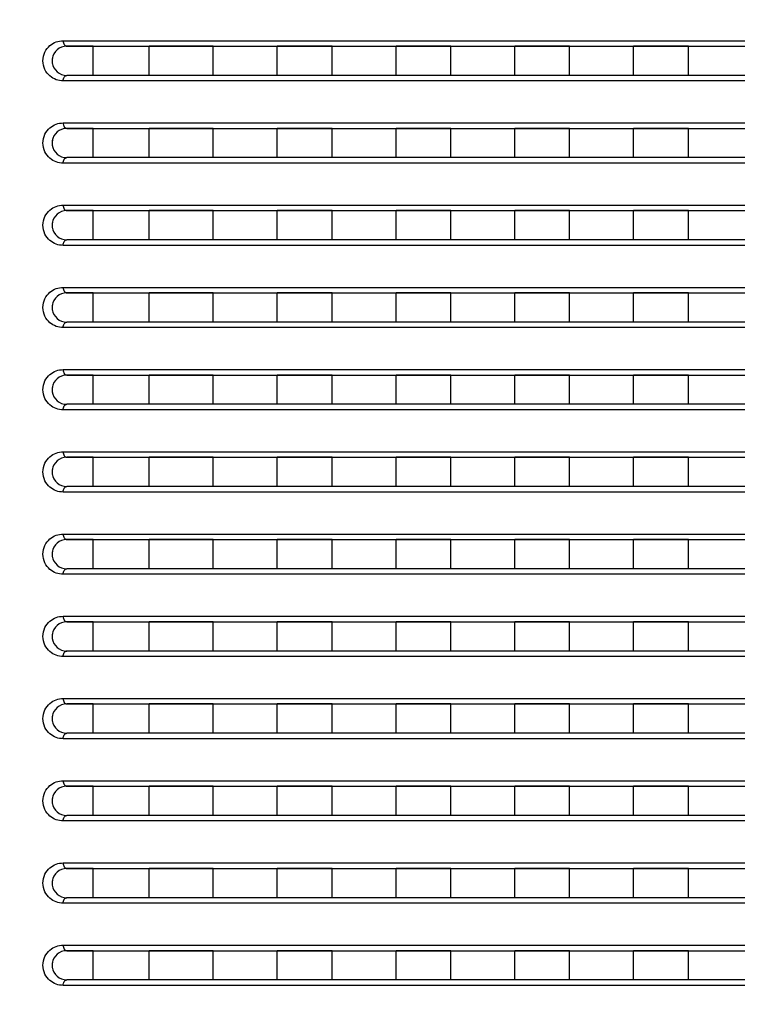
# Model space of a CAD drawing. Header units: millimetres. Extents: x -6054 to 364, y -1866 to 3094.
# Tile 84 of 256: x -4691 to -4652, y 647 to 701. Entities that reach past the tile are written whole.
import ezdxf

# ---------------------------------------------------------------- set-up
doc = ezdxf.new("R2010")
doc.units = ezdxf.units.MM
doc.header["$LTSCALE"] = 65.395
doc.header["$PDSIZE"] = 0.05
doc.layers.get('0').update_dxf_attribs({"linetype": 'CONTINUOUS'})
doc.layers.get('Defpoints').update_dxf_attribs({"linetype": 'CONTINUOUS'})
doc.layers.add('DIM', color=3, linetype='CONTINUOUS')
doc.styles.get("Standard").update_dxf_attribs({"font": 'arial.ttf'})
doc.dimstyles.new('ISO-25', dxfattribs={"dimtxt": 2.5, "dimasz": 2.5, "dimexe": 1.25, "dimexo": 0.625, "dimtad": 1, "dimtxsty": 'STANDARD', "dimcen": 2.5, "dimadec": 0, "dimazin": 0, "dimtfac": 1, "dimtmove": 0, "dimatfit": 3, "dimfxl": 1, "dimarcsym": 0})

# ---------------------------------------------------------------- blocks, each defined once
blk = doc.blocks.new('*D0')
at = {"layer": 'Defpoints', "color": 0}
for p in [(-4193.173, 1041.272), (-4734.98, 936.486), (-4193.173, 628.168)]:
    blk.add_point(p, dxfattribs=at)
at = {"layer": 'DIM', "color": 3, "lineweight": -2}
for p, q in [((-4734.98, 937.111), (-4734.98, 1042.522)), ((-4193.173, 628.793), (-4193.173, 1042.522)), ((-4719.98, 1041.272), (-4208.173, 1041.272))]:
    blk.add_line(p, q, dxfattribs=at)
at = {"layer": 'DIM', "color": 3}
for points in [[(-4719.98, 1043.772), (-4719.98, 1038.772), (-4734.98, 1041.272)], [(-4208.173, 1038.772), (-4208.173, 1043.772), (-4193.173, 1041.272)]]:
    blk.add_solid(points, dxfattribs=at)
at = {"layer": 'DIM', "color": 2, "insert": (-4464.076, 1059.082), "char_height": 20, "attachment_point": 5}
blk.add_mtext('542  [21,331]', dxfattribs=at)
blk = doc.blocks.new('*D7')
at = {"layer": 'Defpoints', "color": 0}
for p in [(-4728.573, 946.484), (-4809.721, 628.168), (-4193.173, 628.168)]:
    blk.add_point(p, dxfattribs=at)
at = {"layer": 'DIM', "color": 3, "lineweight": -2}
for p, q in [((-4729.198, 946.484), (-4810.971, 946.484)), ((-4809.721, 931.484), (-4809.721, 643.168)), ((-4193.798, 628.168), (-4810.971, 628.168))]:
    blk.add_line(p, q, dxfattribs=at)
at = {"layer": 'DIM', "color": 3}
for points in [[(-4807.221, 931.484), (-4812.221, 931.484), (-4809.721, 946.484)], [(-4812.221, 643.168), (-4807.221, 643.168), (-4809.721, 628.168)]]:
    blk.add_solid(points, dxfattribs=at)
at = {"layer": 'DIM', "color": 2, "insert": (-4827.531, 787.326), "char_height": 20, "attachment_point": 5, "rotation": 90}
blk.add_mtext('318  [12,532]', dxfattribs=at)

msp = doc.modelspace()

# ---------------------------------------------------------------- linework, layer by layer
at = {"linetype": 'Continuous'}
for p, q in [((-4688.878, 699.998), (-4617.221, 699.998)), ((-4688.679, 699.698), (-4617.213, 699.698)), ((-4687.229, 699.698), (-4688.679, 699.698)), ((-4687.229, 699.698), (-4688.679, 699.698)), ((-4687.229, 698.098), (-4687.229, 699.698)), ((-4687.229, 698.098), (-4687.229, 699.698)), ((-4684.163, 698.098), (-4684.163, 699.698)), ((-4684.163, 698.098), (-4684.163, 699.698)), ((-4680.663, 699.698), (-4684.163, 699.698)), ((-4680.663, 699.698), (-4684.163, 699.698)), ((-4680.663, 698.098), (-4680.663, 699.698)), ((-4680.663, 698.098), (-4680.663, 699.698)), ((-4677.163, 698.098), (-4677.163, 699.698)), ((-4677.163, 698.098), (-4677.163, 699.698)), ((-4674.163, 699.698), (-4677.163, 699.698)), ((-4674.163, 699.698), (-4677.163, 699.698)), ((-4674.163, 698.098), (-4674.163, 699.698)), ((-4674.163, 698.098), (-4674.163, 699.698)), ((-4670.663, 698.098), (-4670.663, 699.698)), ((-4670.663, 698.098), (-4670.663, 699.698)), ((-4667.663, 699.698), (-4670.663, 699.698)), ((-4667.663, 699.698), (-4670.663, 699.698)), ((-4667.663, 698.098), (-4667.663, 699.698)), ((-4667.663, 698.098), (-4667.663, 699.698)), ((-4664.163, 698.098), (-4664.163, 699.698)), ((-4664.163, 698.098), (-4664.163, 699.698)), ((-4661.163, 699.698), (-4664.163, 699.698)), ((-4661.163, 699.698), (-4664.163, 699.698)), ((-4661.163, 698.098), (-4661.163, 699.698)), ((-4661.163, 698.098), (-4661.163, 699.698)), ((-4657.663, 698.098), (-4657.663, 699.698)), ((-4657.663, 698.098), (-4657.663, 699.698)), ((-4654.663, 699.698), (-4657.663, 699.698)), ((-4654.663, 699.698), (-4657.663, 699.698)), ((-4654.663, 698.098), (-4654.663, 699.698)), ((-4654.663, 698.098), (-4654.663, 699.698)), ((-4617.213, 698.098), (-4688.679, 698.098)), ((-4687.229, 698.098), (-4688.679, 698.098)), ((-4687.229, 698.098), (-4688.679, 698.098)), ((-4680.663, 698.098), (-4684.163, 698.098)), ((-4680.663, 698.098), (-4684.163, 698.098)), ((-4674.163, 698.098), (-4677.163, 698.098)), ((-4674.163, 698.098), (-4677.163, 698.098)), ((-4667.663, 698.098), (-4670.663, 698.098)), ((-4667.663, 698.098), (-4670.663, 698.098)), ((-4661.163, 698.098), (-4664.163, 698.098)), ((-4661.163, 698.098), (-4664.163, 698.098)), ((-4654.663, 698.098), (-4657.663, 698.098)), ((-4654.663, 698.098), (-4657.663, 698.098)), ((-4617.221, 697.798), (-4688.878, 697.798)), ((-4688.878, 695.498), (-4617.221, 695.498)), ((-4688.679, 695.198), (-4617.213, 695.198)), ((-4687.229, 695.198), (-4688.679, 695.198)), ((-4687.229, 695.198), (-4688.679, 695.198)), ((-4687.229, 693.598), (-4687.229, 695.198)), ((-4687.229, 693.598), (-4687.229, 695.198)), ((-4684.163, 693.598), (-4684.163, 695.198)), ((-4684.163, 693.598), (-4684.163, 695.198)), ((-4680.663, 695.198), (-4684.163, 695.198)), ((-4680.663, 695.198), (-4684.163, 695.198)), ((-4680.663, 693.598), (-4680.663, 695.198)), ((-4680.663, 693.598), (-4680.663, 695.198)), ((-4677.163, 693.598), (-4677.163, 695.198)), ((-4677.163, 693.598), (-4677.163, 695.198)), ((-4674.163, 695.198), (-4677.163, 695.198)), ((-4674.163, 695.198), (-4677.163, 695.198)), ((-4674.163, 693.598), (-4674.163, 695.198)), ((-4674.163, 693.598), (-4674.163, 695.198)), ((-4670.663, 693.598), (-4670.663, 695.198)), ((-4670.663, 693.598), (-4670.663, 695.198)), ((-4667.663, 695.198), (-4670.663, 695.198)), ((-4667.663, 695.198), (-4670.663, 695.198)), ((-4667.663, 693.598), (-4667.663, 695.198)), ((-4667.663, 693.598), (-4667.663, 695.198)), ((-4664.163, 693.598), (-4664.163, 695.198)), ((-4664.163, 693.598), (-4664.163, 695.198)), ((-4661.163, 695.198), (-4664.163, 695.198)), ((-4661.163, 695.198), (-4664.163, 695.198)), ((-4661.163, 693.598), (-4661.163, 695.198)), ((-4661.163, 693.598), (-4661.163, 695.198)), ((-4657.663, 693.598), (-4657.663, 695.198)), ((-4657.663, 693.598), (-4657.663, 695.198)), ((-4654.663, 695.198), (-4657.663, 695.198)), ((-4654.663, 695.198), (-4657.663, 695.198)), ((-4654.663, 693.598), (-4654.663, 695.198)), ((-4654.663, 693.598), (-4654.663, 695.198)), ((-4617.213, 693.598), (-4688.679, 693.598)), ((-4687.229, 693.598), (-4688.679, 693.598)), ((-4687.229, 693.598), (-4688.679, 693.598)), ((-4680.663, 693.598), (-4684.163, 693.598)), ((-4680.663, 693.598), (-4684.163, 693.598)), ((-4674.163, 693.598), (-4677.163, 693.598)), ((-4674.163, 693.598), (-4677.163, 693.598)), ((-4667.663, 693.598), (-4670.663, 693.598)), ((-4667.663, 693.598), (-4670.663, 693.598)), ((-4661.163, 693.598), (-4664.163, 693.598)), ((-4661.163, 693.598), (-4664.163, 693.598)), ((-4654.663, 693.598), (-4657.663, 693.598)), ((-4654.663, 693.598), (-4657.663, 693.598)), ((-4617.221, 693.298), (-4688.878, 693.298)), ((-4688.878, 690.998), (-4617.221, 690.998)), ((-4688.679, 690.698), (-4617.213, 690.698)), ((-4687.229, 690.698), (-4688.679, 690.698)), ((-4687.229, 690.698), (-4688.679, 690.698)), ((-4687.229, 689.098), (-4687.229, 690.698)), ((-4687.229, 689.098), (-4687.229, 690.698)), ((-4684.163, 689.098), (-4684.163, 690.698)), ((-4684.163, 689.098), (-4684.163, 690.698)), ((-4680.663, 690.698), (-4684.163, 690.698)), ((-4680.663, 690.698), (-4684.163, 690.698)), ((-4680.663, 689.098), (-4680.663, 690.698)), ((-4680.663, 689.098), (-4680.663, 690.698)), ((-4677.163, 689.098), (-4677.163, 690.698)), ((-4677.163, 689.098), (-4677.163, 690.698)), ((-4674.163, 690.698), (-4677.163, 690.698)), ((-4674.163, 690.698), (-4677.163, 690.698)), ((-4674.163, 689.098), (-4674.163, 690.698)), ((-4674.163, 689.098), (-4674.163, 690.698)), ((-4670.663, 689.098), (-4670.663, 690.698)), ((-4670.663, 689.098), (-4670.663, 690.698)), ((-4667.663, 690.698), (-4670.663, 690.698)), ((-4667.663, 690.698), (-4670.663, 690.698)), ((-4667.663, 689.098), (-4667.663, 690.698)), ((-4667.663, 689.098), (-4667.663, 690.698)), ((-4664.163, 689.098), (-4664.163, 690.698)), ((-4664.163, 689.098), (-4664.163, 690.698)), ((-4661.163, 690.698), (-4664.163, 690.698)), ((-4661.163, 690.698), (-4664.163, 690.698)), ((-4661.163, 689.098), (-4661.163, 690.698)), ((-4661.163, 689.098), (-4661.163, 690.698)), ((-4657.663, 689.098), (-4657.663, 690.698)), ((-4657.663, 689.098), (-4657.663, 690.698)), ((-4654.663, 690.698), (-4657.663, 690.698)), ((-4654.663, 690.698), (-4657.663, 690.698)), ((-4654.663, 689.098), (-4654.663, 690.698)), ((-4654.663, 689.098), (-4654.663, 690.698)), ((-4617.221, 688.798), (-4688.878, 688.798)), ((-4617.213, 689.098), (-4688.679, 689.098)), ((-4687.229, 689.098), (-4688.679, 689.098)), ((-4687.229, 689.098), (-4688.679, 689.098)), ((-4680.663, 689.098), (-4684.163, 689.098)), ((-4680.663, 689.098), (-4684.163, 689.098)), ((-4674.163, 689.098), (-4677.163, 689.098)), ((-4674.163, 689.098), (-4677.163, 689.098)), ((-4667.663, 689.098), (-4670.663, 689.098)), ((-4667.663, 689.098), (-4670.663, 689.098)), ((-4661.163, 689.098), (-4664.163, 689.098)), ((-4661.163, 689.098), (-4664.163, 689.098)), ((-4654.663, 689.098), (-4657.663, 689.098)), ((-4654.663, 689.098), (-4657.663, 689.098)), ((-4688.878, 686.498), (-4617.221, 686.498)), ((-4688.679, 686.198), (-4617.213, 686.198)), ((-4687.229, 686.198), (-4688.679, 686.198)), ((-4687.229, 686.198), (-4688.679, 686.198)), ((-4687.229, 684.598), (-4687.229, 686.198)), ((-4687.229, 684.598), (-4687.229, 686.198)), ((-4684.163, 684.598), (-4684.163, 686.198)), ((-4684.163, 684.598), (-4684.163, 686.198)), ((-4680.663, 686.198), (-4684.163, 686.198)), ((-4680.663, 686.198), (-4684.163, 686.198)), ((-4680.663, 684.598), (-4680.663, 686.198)), ((-4680.663, 684.598), (-4680.663, 686.198)), ((-4677.163, 684.598), (-4677.163, 686.198)), ((-4677.163, 684.598), (-4677.163, 686.198)), ((-4674.163, 686.198), (-4677.163, 686.198)), ((-4674.163, 686.198), (-4677.163, 686.198)), ((-4674.163, 684.598), (-4674.163, 686.198)), ((-4674.163, 684.598), (-4674.163, 686.198)), ((-4670.663, 684.598), (-4670.663, 686.198)), ((-4670.663, 684.598), (-4670.663, 686.198)), ((-4667.663, 686.198), (-4670.663, 686.198)), ((-4667.663, 686.198), (-4670.663, 686.198)), ((-4667.663, 684.598), (-4667.663, 686.198)), ((-4667.663, 684.598), (-4667.663, 686.198)), ((-4664.163, 684.598), (-4664.163, 686.198)), ((-4664.163, 684.598), (-4664.163, 686.198)), ((-4661.163, 686.198), (-4664.163, 686.198)), ((-4661.163, 686.198), (-4664.163, 686.198)), ((-4661.163, 684.598), (-4661.163, 686.198)), ((-4661.163, 684.598), (-4661.163, 686.198)), ((-4657.663, 684.598), (-4657.663, 686.198)), ((-4657.663, 684.598), (-4657.663, 686.198)), ((-4654.663, 686.198), (-4657.663, 686.198)), ((-4654.663, 686.198), (-4657.663, 686.198)), ((-4654.663, 684.598), (-4654.663, 686.198)), ((-4654.663, 684.598), (-4654.663, 686.198)), ((-4617.213, 684.598), (-4688.679, 684.598)), ((-4687.229, 684.598), (-4688.679, 684.598)), ((-4687.229, 684.598), (-4688.679, 684.598)), ((-4680.663, 684.598), (-4684.163, 684.598)), ((-4680.663, 684.598), (-4684.163, 684.598)), ((-4674.163, 684.598), (-4677.163, 684.598)), ((-4674.163, 684.598), (-4677.163, 684.598)), ((-4667.663, 684.598), (-4670.663, 684.598)), ((-4667.663, 684.598), (-4670.663, 684.598)), ((-4661.163, 684.598), (-4664.163, 684.598)), ((-4661.163, 684.598), (-4664.163, 684.598)), ((-4654.663, 684.598), (-4657.663, 684.598)), ((-4654.663, 684.598), (-4657.663, 684.598)), ((-4617.221, 684.298), (-4688.878, 684.298)), ((-4688.878, 681.998), (-4617.221, 681.998)), ((-4688.679, 681.698), (-4617.213, 681.698)), ((-4687.229, 681.698), (-4688.679, 681.698)), ((-4687.229, 681.698), (-4688.679, 681.698)), ((-4687.229, 680.098), (-4687.229, 681.698)), ((-4687.229, 680.098), (-4687.229, 681.698)), ((-4684.163, 680.098), (-4684.163, 681.698)), ((-4684.163, 680.098), (-4684.163, 681.698)), ((-4680.663, 681.698), (-4684.163, 681.698)), ((-4680.663, 681.698), (-4684.163, 681.698)), ((-4680.663, 680.098), (-4680.663, 681.698)), ((-4680.663, 680.098), (-4680.663, 681.698)), ((-4677.163, 680.098), (-4677.163, 681.698)), ((-4677.163, 680.098), (-4677.163, 681.698)), ((-4674.163, 681.698), (-4677.163, 681.698)), ((-4674.163, 681.698), (-4677.163, 681.698)), ((-4674.163, 680.098), (-4674.163, 681.698)), ((-4674.163, 680.098), (-4674.163, 681.698)), ((-4670.663, 680.098), (-4670.663, 681.698)), ((-4670.663, 680.098), (-4670.663, 681.698)), ((-4667.663, 681.698), (-4670.663, 681.698)), ((-4667.663, 681.698), (-4670.663, 681.698)), ((-4667.663, 680.098), (-4667.663, 681.698)), ((-4667.663, 680.098), (-4667.663, 681.698)), ((-4664.163, 680.098), (-4664.163, 681.698)), ((-4664.163, 680.098), (-4664.163, 681.698)), ((-4661.163, 681.698), (-4664.163, 681.698)), ((-4661.163, 681.698), (-4664.163, 681.698)), ((-4661.163, 680.098), (-4661.163, 681.698)), ((-4661.163, 680.098), (-4661.163, 681.698)), ((-4657.663, 680.098), (-4657.663, 681.698)), ((-4657.663, 680.098), (-4657.663, 681.698)), ((-4654.663, 681.698), (-4657.663, 681.698)), ((-4654.663, 681.698), (-4657.663, 681.698)), ((-4654.663, 680.098), (-4654.663, 681.698)), ((-4654.663, 680.098), (-4654.663, 681.698)), ((-4617.213, 680.098), (-4688.679, 680.098)), ((-4687.229, 680.098), (-4688.679, 680.098)), ((-4687.229, 680.098), (-4688.679, 680.098)), ((-4680.663, 680.098), (-4684.163, 680.098)), ((-4680.663, 680.098), (-4684.163, 680.098)), ((-4674.163, 680.098), (-4677.163, 680.098)), ((-4674.163, 680.098), (-4677.163, 680.098)), ((-4667.663, 680.098), (-4670.663, 680.098)), ((-4667.663, 680.098), (-4670.663, 680.098)), ((-4661.163, 680.098), (-4664.163, 680.098)), ((-4661.163, 680.098), (-4664.163, 680.098)), ((-4654.663, 680.098), (-4657.663, 680.098)), ((-4654.663, 680.098), (-4657.663, 680.098)), ((-4617.221, 679.798), (-4688.878, 679.798)), ((-4688.878, 677.498), (-4617.221, 677.498)), ((-4688.679, 677.198), (-4617.213, 677.198)), ((-4687.229, 677.198), (-4688.679, 677.198)), ((-4687.229, 677.198), (-4688.679, 677.198)), ((-4687.229, 675.598), (-4687.229, 677.198)), ((-4687.229, 675.598), (-4687.229, 677.198)), ((-4684.163, 675.598), (-4684.163, 677.198)), ((-4684.163, 675.598), (-4684.163, 677.198)), ((-4680.663, 677.198), (-4684.163, 677.198)), ((-4680.663, 677.198), (-4684.163, 677.198)), ((-4680.663, 675.598), (-4680.663, 677.198)), ((-4680.663, 675.598), (-4680.663, 677.198)), ((-4677.163, 675.598), (-4677.163, 677.198)), ((-4677.163, 675.598), (-4677.163, 677.198)), ((-4674.163, 677.198), (-4677.163, 677.198)), ((-4674.163, 677.198), (-4677.163, 677.198)), ((-4674.163, 675.598), (-4674.163, 677.198)), ((-4674.163, 675.598), (-4674.163, 677.198)), ((-4670.663, 675.598), (-4670.663, 677.198)), ((-4670.663, 675.598), (-4670.663, 677.198)), ((-4667.663, 677.198), (-4670.663, 677.198)), ((-4667.663, 677.198), (-4670.663, 677.198)), ((-4667.663, 675.598), (-4667.663, 677.198)), ((-4667.663, 675.598), (-4667.663, 677.198)), ((-4664.163, 675.598), (-4664.163, 677.198)), ((-4664.163, 675.598), (-4664.163, 677.198)), ((-4661.163, 677.198), (-4664.163, 677.198)), ((-4661.163, 677.198), (-4664.163, 677.198)), ((-4661.163, 675.598), (-4661.163, 677.198)), ((-4661.163, 675.598), (-4661.163, 677.198)), ((-4657.663, 675.598), (-4657.663, 677.198)), ((-4657.663, 675.598), (-4657.663, 677.198)), ((-4654.663, 677.198), (-4657.663, 677.198)), ((-4654.663, 677.198), (-4657.663, 677.198)), ((-4654.663, 675.598), (-4654.663, 677.198)), ((-4654.663, 675.598), (-4654.663, 677.198)), ((-4617.221, 675.298), (-4688.878, 675.298)), ((-4617.213, 675.598), (-4688.679, 675.598)), ((-4687.229, 675.598), (-4688.679, 675.598)), ((-4687.229, 675.598), (-4688.679, 675.598)), ((-4680.663, 675.598), (-4684.163, 675.598)), ((-4680.663, 675.598), (-4684.163, 675.598)), ((-4674.163, 675.598), (-4677.163, 675.598)), ((-4674.163, 675.598), (-4677.163, 675.598)), ((-4667.663, 675.598), (-4670.663, 675.598)), ((-4667.663, 675.598), (-4670.663, 675.598)), ((-4661.163, 675.598), (-4664.163, 675.598)), ((-4661.163, 675.598), (-4664.163, 675.598)), ((-4654.663, 675.598), (-4657.663, 675.598)), ((-4654.663, 675.598), (-4657.663, 675.598)), ((-4688.878, 672.998), (-4617.221, 672.998)), ((-4688.679, 672.698), (-4617.213, 672.698)), ((-4687.229, 672.698), (-4688.679, 672.698)), ((-4687.229, 672.698), (-4688.679, 672.698)), ((-4687.229, 671.098), (-4687.229, 672.698)), ((-4687.229, 671.098), (-4687.229, 672.698)), ((-4684.163, 671.098), (-4684.163, 672.698)), ((-4684.163, 671.098), (-4684.163, 672.698)), ((-4680.663, 672.698), (-4684.163, 672.698)), ((-4680.663, 672.698), (-4684.163, 672.698)), ((-4680.663, 671.098), (-4680.663, 672.698)), ((-4680.663, 671.098), (-4680.663, 672.698)), ((-4677.163, 671.098), (-4677.163, 672.698)), ((-4677.163, 671.098), (-4677.163, 672.698)), ((-4674.163, 672.698), (-4677.163, 672.698)), ((-4674.163, 672.698), (-4677.163, 672.698)), ((-4674.163, 671.098), (-4674.163, 672.698)), ((-4674.163, 671.098), (-4674.163, 672.698)), ((-4670.663, 671.098), (-4670.663, 672.698)), ((-4670.663, 671.098), (-4670.663, 672.698)), ((-4667.663, 672.698), (-4670.663, 672.698)), ((-4667.663, 672.698), (-4670.663, 672.698)), ((-4667.663, 671.098), (-4667.663, 672.698)), ((-4667.663, 671.098), (-4667.663, 672.698)), ((-4664.163, 671.098), (-4664.163, 672.698)), ((-4664.163, 671.098), (-4664.163, 672.698)), ((-4661.163, 672.698), (-4664.163, 672.698)), ((-4661.163, 672.698), (-4664.163, 672.698)), ((-4661.163, 671.098), (-4661.163, 672.698)), ((-4661.163, 671.098), (-4661.163, 672.698)), ((-4657.663, 671.098), (-4657.663, 672.698)), ((-4657.663, 671.098), (-4657.663, 672.698)), ((-4654.663, 672.698), (-4657.663, 672.698)), ((-4654.663, 672.698), (-4657.663, 672.698)), ((-4654.663, 671.098), (-4654.663, 672.698)), ((-4654.663, 671.098), (-4654.663, 672.698)), ((-4617.213, 671.098), (-4688.679, 671.098)), ((-4687.229, 671.098), (-4688.679, 671.098)), ((-4687.229, 671.098), (-4688.679, 671.098)), ((-4680.663, 671.098), (-4684.163, 671.098)), ((-4680.663, 671.098), (-4684.163, 671.098)), ((-4674.163, 671.098), (-4677.163, 671.098)), ((-4674.163, 671.098), (-4677.163, 671.098)), ((-4667.663, 671.098), (-4670.663, 671.098)), ((-4667.663, 671.098), (-4670.663, 671.098)), ((-4661.163, 671.098), (-4664.163, 671.098)), ((-4661.163, 671.098), (-4664.163, 671.098)), ((-4654.663, 671.098), (-4657.663, 671.098)), ((-4654.663, 671.098), (-4657.663, 671.098)), ((-4617.221, 670.798), (-4688.878, 670.798)), ((-4688.878, 668.498), (-4617.221, 668.498)), ((-4688.679, 668.198), (-4617.213, 668.198)), ((-4687.229, 668.198), (-4688.679, 668.198)), ((-4687.229, 668.198), (-4688.679, 668.198)), ((-4687.229, 666.598), (-4687.229, 668.198)), ((-4687.229, 666.598), (-4687.229, 668.198)), ((-4684.163, 666.598), (-4684.163, 668.198)), ((-4684.163, 666.598), (-4684.163, 668.198)), ((-4680.663, 668.198), (-4684.163, 668.198)), ((-4680.663, 668.198), (-4684.163, 668.198)), ((-4680.663, 666.598), (-4680.663, 668.198)), ((-4680.663, 666.598), (-4680.663, 668.198)), ((-4677.163, 666.598), (-4677.163, 668.198)), ((-4677.163, 666.598), (-4677.163, 668.198)), ((-4674.163, 668.198), (-4677.163, 668.198)), ((-4674.163, 668.198), (-4677.163, 668.198)), ((-4674.163, 666.598), (-4674.163, 668.198)), ((-4674.163, 666.598), (-4674.163, 668.198)), ((-4670.663, 666.598), (-4670.663, 668.198)), ((-4670.663, 666.598), (-4670.663, 668.198)), ((-4667.663, 668.198), (-4670.663, 668.198)), ((-4667.663, 668.198), (-4670.663, 668.198)), ((-4667.663, 666.598), (-4667.663, 668.198)), ((-4667.663, 666.598), (-4667.663, 668.198)), ((-4664.163, 666.598), (-4664.163, 668.198)), ((-4664.163, 666.598), (-4664.163, 668.198)), ((-4661.163, 668.198), (-4664.163, 668.198)), ((-4661.163, 668.198), (-4664.163, 668.198)), ((-4661.163, 666.598), (-4661.163, 668.198)), ((-4661.163, 666.598), (-4661.163, 668.198)), ((-4657.663, 666.598), (-4657.663, 668.198)), ((-4657.663, 666.598), (-4657.663, 668.198)), ((-4654.663, 668.198), (-4657.663, 668.198)), ((-4654.663, 668.198), (-4657.663, 668.198)), ((-4654.663, 666.598), (-4654.663, 668.198)), ((-4654.663, 666.598), (-4654.663, 668.198)), ((-4617.213, 666.598), (-4688.679, 666.598)), ((-4687.229, 666.598), (-4688.679, 666.598)), ((-4687.229, 666.598), (-4688.679, 666.598)), ((-4680.663, 666.598), (-4684.163, 666.598)), ((-4680.663, 666.598), (-4684.163, 666.598)), ((-4674.163, 666.598), (-4677.163, 666.598)), ((-4674.163, 666.598), (-4677.163, 666.598)), ((-4667.663, 666.598), (-4670.663, 666.598)), ((-4667.663, 666.598), (-4670.663, 666.598)), ((-4661.163, 666.598), (-4664.163, 666.598)), ((-4661.163, 666.598), (-4664.163, 666.598)), ((-4654.663, 666.598), (-4657.663, 666.598)), ((-4654.663, 666.598), (-4657.663, 666.598)), ((-4617.221, 666.298), (-4688.878, 666.298)), ((-4688.878, 663.998), (-4617.221, 663.998)), ((-4688.679, 663.698), (-4617.213, 663.698)), ((-4687.229, 663.698), (-4688.679, 663.698)), ((-4687.229, 663.698), (-4688.679, 663.698)), ((-4687.229, 662.098), (-4687.229, 663.698)), ((-4687.229, 662.098), (-4687.229, 663.698)), ((-4684.163, 662.098), (-4684.163, 663.698)), ((-4684.163, 662.098), (-4684.163, 663.698)), ((-4680.663, 663.698), (-4684.163, 663.698)), ((-4680.663, 663.698), (-4684.163, 663.698)), ((-4680.663, 662.098), (-4680.663, 663.698)), ((-4680.663, 662.098), (-4680.663, 663.698)), ((-4677.163, 662.098), (-4677.163, 663.698)), ((-4677.163, 662.098), (-4677.163, 663.698)), ((-4674.163, 663.698), (-4677.163, 663.698)), ((-4674.163, 663.698), (-4677.163, 663.698)), ((-4674.163, 662.098), (-4674.163, 663.698)), ((-4674.163, 662.098), (-4674.163, 663.698)), ((-4670.663, 662.098), (-4670.663, 663.698)), ((-4670.663, 662.098), (-4670.663, 663.698)), ((-4667.663, 663.698), (-4670.663, 663.698)), ((-4667.663, 663.698), (-4670.663, 663.698)), ((-4667.663, 662.098), (-4667.663, 663.698)), ((-4667.663, 662.098), (-4667.663, 663.698)), ((-4664.163, 662.098), (-4664.163, 663.698)), ((-4664.163, 662.098), (-4664.163, 663.698)), ((-4661.163, 663.698), (-4664.163, 663.698)), ((-4661.163, 663.698), (-4664.163, 663.698)), ((-4661.163, 662.098), (-4661.163, 663.698)), ((-4661.163, 662.098), (-4661.163, 663.698)), ((-4657.663, 662.098), (-4657.663, 663.698)), ((-4657.663, 662.098), (-4657.663, 663.698)), ((-4654.663, 663.698), (-4657.663, 663.698)), ((-4654.663, 663.698), (-4657.663, 663.698)), ((-4654.663, 662.098), (-4654.663, 663.698)), ((-4654.663, 662.098), (-4654.663, 663.698)), ((-4617.221, 661.798), (-4688.878, 661.798)), ((-4617.213, 662.098), (-4688.679, 662.098)), ((-4687.229, 662.098), (-4688.679, 662.098)), ((-4687.229, 662.098), (-4688.679, 662.098)), ((-4680.663, 662.098), (-4684.163, 662.098)), ((-4680.663, 662.098), (-4684.163, 662.098)), ((-4674.163, 662.098), (-4677.163, 662.098)), ((-4674.163, 662.098), (-4677.163, 662.098)), ((-4667.663, 662.098), (-4670.663, 662.098)), ((-4667.663, 662.098), (-4670.663, 662.098)), ((-4661.163, 662.098), (-4664.163, 662.098)), ((-4661.163, 662.098), (-4664.163, 662.098)), ((-4654.663, 662.098), (-4657.663, 662.098)), ((-4654.663, 662.098), (-4657.663, 662.098)), ((-4688.878, 659.498), (-4617.221, 659.498)), ((-4688.679, 659.198), (-4617.213, 659.198)), ((-4687.229, 659.198), (-4688.679, 659.198)), ((-4687.229, 659.198), (-4688.679, 659.198)), ((-4687.229, 657.598), (-4687.229, 659.198)), ((-4687.229, 657.598), (-4687.229, 659.198)), ((-4684.163, 657.598), (-4684.163, 659.198)), ((-4684.163, 657.598), (-4684.163, 659.198)), ((-4680.663, 659.198), (-4684.163, 659.198)), ((-4680.663, 659.198), (-4684.163, 659.198)), ((-4680.663, 657.598), (-4680.663, 659.198)), ((-4680.663, 657.598), (-4680.663, 659.198)), ((-4677.163, 657.598), (-4677.163, 659.198)), ((-4677.163, 657.598), (-4677.163, 659.198)), ((-4674.163, 659.198), (-4677.163, 659.198)), ((-4674.163, 659.198), (-4677.163, 659.198)), ((-4674.163, 657.598), (-4674.163, 659.198)), ((-4674.163, 657.598), (-4674.163, 659.198)), ((-4670.663, 657.598), (-4670.663, 659.198)), ((-4670.663, 657.598), (-4670.663, 659.198)), ((-4667.663, 659.198), (-4670.663, 659.198)), ((-4667.663, 659.198), (-4670.663, 659.198)), ((-4667.663, 657.598), (-4667.663, 659.198)), ((-4667.663, 657.598), (-4667.663, 659.198)), ((-4664.163, 657.598), (-4664.163, 659.198)), ((-4664.163, 657.598), (-4664.163, 659.198)), ((-4661.163, 659.198), (-4664.163, 659.198)), ((-4661.163, 659.198), (-4664.163, 659.198)), ((-4661.163, 657.598), (-4661.163, 659.198)), ((-4661.163, 657.598), (-4661.163, 659.198)), ((-4657.663, 657.598), (-4657.663, 659.198)), ((-4657.663, 657.598), (-4657.663, 659.198)), ((-4654.663, 659.198), (-4657.663, 659.198)), ((-4654.663, 659.198), (-4657.663, 659.198)), ((-4654.663, 657.598), (-4654.663, 659.198)), ((-4654.663, 657.598), (-4654.663, 659.198)), ((-4617.213, 657.598), (-4688.679, 657.598)), ((-4687.229, 657.598), (-4688.679, 657.598)), ((-4687.229, 657.598), (-4688.679, 657.598)), ((-4680.663, 657.598), (-4684.163, 657.598)), ((-4680.663, 657.598), (-4684.163, 657.598)), ((-4674.163, 657.598), (-4677.163, 657.598)), ((-4674.163, 657.598), (-4677.163, 657.598)), ((-4667.663, 657.598), (-4670.663, 657.598)), ((-4667.663, 657.598), (-4670.663, 657.598)), ((-4661.163, 657.598), (-4664.163, 657.598)), ((-4661.163, 657.598), (-4664.163, 657.598)), ((-4654.663, 657.598), (-4657.663, 657.598)), ((-4654.663, 657.598), (-4657.663, 657.598)), ((-4617.221, 657.298), (-4688.878, 657.298)), ((-4688.878, 654.998), (-4617.221, 654.998)), ((-4688.679, 654.698), (-4617.213, 654.698)), ((-4687.229, 654.698), (-4688.679, 654.698)), ((-4687.229, 654.698), (-4688.679, 654.698)), ((-4687.229, 653.098), (-4687.229, 654.698)), ((-4687.229, 653.098), (-4687.229, 654.698)), ((-4684.163, 653.098), (-4684.163, 654.698)), ((-4684.163, 653.098), (-4684.163, 654.698)), ((-4680.663, 654.698), (-4684.163, 654.698)), ((-4680.663, 654.698), (-4684.163, 654.698)), ((-4680.663, 653.098), (-4680.663, 654.698)), ((-4680.663, 653.098), (-4680.663, 654.698)), ((-4677.163, 653.098), (-4677.163, 654.698)), ((-4677.163, 653.098), (-4677.163, 654.698)), ((-4674.163, 654.698), (-4677.163, 654.698)), ((-4674.163, 654.698), (-4677.163, 654.698)), ((-4674.163, 653.098), (-4674.163, 654.698)), ((-4674.163, 653.098), (-4674.163, 654.698)), ((-4670.663, 653.098), (-4670.663, 654.698)), ((-4670.663, 653.098), (-4670.663, 654.698)), ((-4667.663, 654.698), (-4670.663, 654.698)), ((-4667.663, 654.698), (-4670.663, 654.698)), ((-4667.663, 653.098), (-4667.663, 654.698)), ((-4667.663, 653.098), (-4667.663, 654.698)), ((-4664.163, 653.098), (-4664.163, 654.698)), ((-4664.163, 653.098), (-4664.163, 654.698)), ((-4661.163, 654.698), (-4664.163, 654.698)), ((-4661.163, 654.698), (-4664.163, 654.698)), ((-4661.163, 653.098), (-4661.163, 654.698)), ((-4661.163, 653.098), (-4661.163, 654.698)), ((-4657.663, 653.098), (-4657.663, 654.698)), ((-4657.663, 653.098), (-4657.663, 654.698)), ((-4654.663, 654.698), (-4657.663, 654.698)), ((-4654.663, 654.698), (-4657.663, 654.698)), ((-4654.663, 653.098), (-4654.663, 654.698)), ((-4654.663, 653.098), (-4654.663, 654.698)), ((-4617.213, 653.098), (-4688.679, 653.098)), ((-4687.229, 653.098), (-4688.679, 653.098)), ((-4687.229, 653.098), (-4688.679, 653.098)), ((-4680.663, 653.098), (-4684.163, 653.098)), ((-4680.663, 653.098), (-4684.163, 653.098)), ((-4674.163, 653.098), (-4677.163, 653.098)), ((-4674.163, 653.098), (-4677.163, 653.098)), ((-4667.663, 653.098), (-4670.663, 653.098)), ((-4667.663, 653.098), (-4670.663, 653.098)), ((-4661.163, 653.098), (-4664.163, 653.098)), ((-4661.163, 653.098), (-4664.163, 653.098)), ((-4654.663, 653.098), (-4657.663, 653.098)), ((-4654.663, 653.098), (-4657.663, 653.098)), ((-4617.221, 652.798), (-4688.878, 652.798)), ((-4688.878, 650.498), (-4617.221, 650.498)), ((-4688.679, 650.198), (-4617.213, 650.198)), ((-4687.229, 650.198), (-4688.679, 650.198)), ((-4687.229, 650.198), (-4688.679, 650.198)), ((-4687.229, 648.598), (-4687.229, 650.198)), ((-4687.229, 648.598), (-4687.229, 650.198)), ((-4684.163, 648.598), (-4684.163, 650.198)), ((-4684.163, 648.598), (-4684.163, 650.198)), ((-4680.663, 650.198), (-4684.163, 650.198)), ((-4680.663, 650.198), (-4684.163, 650.198)), ((-4680.663, 648.598), (-4680.663, 650.198)), ((-4680.663, 648.598), (-4680.663, 650.198)), ((-4677.163, 648.598), (-4677.163, 650.198)), ((-4677.163, 648.598), (-4677.163, 650.198)), ((-4674.163, 650.198), (-4677.163, 650.198)), ((-4674.163, 650.198), (-4677.163, 650.198)), ((-4674.163, 648.598), (-4674.163, 650.198)), ((-4674.163, 648.598), (-4674.163, 650.198)), ((-4670.663, 648.598), (-4670.663, 650.198)), ((-4670.663, 648.598), (-4670.663, 650.198)), ((-4667.663, 650.198), (-4670.663, 650.198)), ((-4667.663, 650.198), (-4670.663, 650.198)), ((-4667.663, 648.598), (-4667.663, 650.198)), ((-4667.663, 648.598), (-4667.663, 650.198)), ((-4664.163, 648.598), (-4664.163, 650.198)), ((-4664.163, 648.598), (-4664.163, 650.198)), ((-4661.163, 650.198), (-4664.163, 650.198)), ((-4661.163, 650.198), (-4664.163, 650.198)), ((-4661.163, 648.598), (-4661.163, 650.198)), ((-4661.163, 648.598), (-4661.163, 650.198)), ((-4657.663, 648.598), (-4657.663, 650.198)), ((-4657.663, 648.598), (-4657.663, 650.198)), ((-4654.663, 650.198), (-4657.663, 650.198)), ((-4654.663, 650.198), (-4657.663, 650.198)), ((-4654.663, 648.598), (-4654.663, 650.198)), ((-4654.663, 648.598), (-4654.663, 650.198)), ((-4617.221, 648.298), (-4688.878, 648.298)), ((-4617.213, 648.598), (-4688.679, 648.598)), ((-4687.229, 648.598), (-4688.679, 648.598)), ((-4687.229, 648.598), (-4688.679, 648.598)), ((-4680.663, 648.598), (-4684.163, 648.598)), ((-4680.663, 648.598), (-4684.163, 648.598)), ((-4674.163, 648.598), (-4677.163, 648.598)), ((-4674.163, 648.598), (-4677.163, 648.598)), ((-4667.663, 648.598), (-4670.663, 648.598)), ((-4667.663, 648.598), (-4670.663, 648.598)), ((-4661.163, 648.598), (-4664.163, 648.598)), ((-4661.163, 648.598), (-4664.163, 648.598)), ((-4654.663, 648.598), (-4657.663, 648.598)), ((-4654.663, 648.598), (-4657.663, 648.598))]:
    msp.add_line(p, q, dxfattribs=at)
for centre, radius, start, end in [((-4688.679, 698.898), 0.8, 90, 172.0065), ((-4688.679, 698.897), 0.8, 90.0003, 93.6162), ((-4688.679, 698.897), 0.8, 90.0003, 93.6162), ((-4688.676, 698.898), 0.804, 172.0437, 187.781), ((-4688.676, 698.898), 0.804, 172.0437, 187.781), ((-4688.676, 698.898), 0.804, 172.0437, 187.781), ((-4688.679, 698.898), 0.8, 169.5903, 172.0052), ((-4688.679, 698.898), 0.8, 169.5903, 172.0052), ((-4688.679, 698.898), 0.8, 187.8185, 270), ((-4688.68, 698.898), 0.8, 187.8197, 190.1911), ((-4688.68, 698.898), 0.8, 187.8197, 190.1911), ((-4688.679, 698.898), 0.8, 266.4265, 269.9997), ((-4688.679, 698.898), 0.8, 266.4265, 269.9997), ((-4688.679, 694.398), 0.8, 90, 172.0065), ((-4688.679, 694.397), 0.8, 90.0003, 93.6162), ((-4688.679, 694.397), 0.8, 90.0003, 93.6162), ((-4688.676, 694.398), 0.804, 172.0437, 187.781), ((-4688.676, 694.398), 0.804, 172.0437, 187.781), ((-4688.676, 694.398), 0.804, 172.0437, 187.781), ((-4688.679, 694.398), 0.8, 169.5903, 172.0052), ((-4688.679, 694.398), 0.8, 169.5903, 172.0052), ((-4688.679, 694.398), 0.8, 187.8185, 270), ((-4688.68, 694.398), 0.8, 187.8197, 190.1911), ((-4688.68, 694.398), 0.8, 187.8197, 190.1911), ((-4688.679, 694.398), 0.8, 266.4265, 269.9997), ((-4688.679, 694.398), 0.8, 266.4265, 269.9997), ((-4688.679, 689.898), 0.8, 90, 172.0065), ((-4688.679, 689.897), 0.8, 90.0003, 93.6162), ((-4688.679, 689.897), 0.8, 90.0003, 93.6162), ((-4688.676, 689.898), 0.804, 172.0437, 187.781), ((-4688.676, 689.898), 0.804, 172.0437, 187.781), ((-4688.676, 689.898), 0.804, 172.0437, 187.781), ((-4688.679, 689.898), 0.8, 169.5903, 172.0052), ((-4688.679, 689.898), 0.8, 169.5903, 172.0052), ((-4688.679, 689.898), 0.8, 187.8185, 270), ((-4688.68, 689.898), 0.8, 187.8197, 190.1911), ((-4688.68, 689.898), 0.8, 187.8197, 190.1911), ((-4688.679, 689.898), 0.8, 266.4265, 269.9997), ((-4688.679, 689.898), 0.8, 266.4265, 269.9997), ((-4688.679, 685.398), 0.8, 90, 172.0065), ((-4688.679, 685.397), 0.8, 90.0003, 93.6162), ((-4688.679, 685.397), 0.8, 90.0003, 93.6162), ((-4688.676, 685.398), 0.804, 172.0437, 187.781), ((-4688.676, 685.398), 0.804, 172.0437, 187.781), ((-4688.676, 685.398), 0.804, 172.0437, 187.781), ((-4688.679, 685.398), 0.8, 169.5903, 172.0052), ((-4688.679, 685.398), 0.8, 169.5903, 172.0052), ((-4688.68, 685.398), 0.8, 187.8197, 190.1911), ((-4688.68, 685.398), 0.8, 187.8197, 190.1911), ((-4688.679, 685.398), 0.8, 187.8185, 270), ((-4688.679, 685.398), 0.8, 266.4265, 269.9997), ((-4688.679, 685.398), 0.8, 266.4265, 269.9997), ((-4688.679, 680.898), 0.8, 90, 172.0065), ((-4688.679, 680.897), 0.8, 90.0003, 93.6162), ((-4688.679, 680.897), 0.8, 90.0003, 93.6162), ((-4688.676, 680.898), 0.804, 172.0437, 187.781), ((-4688.676, 680.898), 0.804, 172.0437, 187.781), ((-4688.676, 680.898), 0.804, 172.0437, 187.781), ((-4688.679, 680.898), 0.8, 169.5903, 172.0052), ((-4688.679, 680.898), 0.8, 169.5903, 172.0052), ((-4688.679, 680.898), 0.8, 187.8185, 270), ((-4688.68, 680.898), 0.8, 187.8197, 190.1911), ((-4688.68, 680.898), 0.8, 187.8197, 190.1911), ((-4688.679, 680.898), 0.8, 266.4265, 269.9997), ((-4688.679, 680.898), 0.8, 266.4265, 269.9997), ((-4688.679, 676.398), 0.8, 90, 172.0065), ((-4688.679, 676.397), 0.8, 90.0003, 93.6162), ((-4688.679, 676.397), 0.8, 90.0003, 93.6162), ((-4688.676, 676.398), 0.804, 172.0437, 187.781), ((-4688.676, 676.398), 0.804, 172.0437, 187.781), ((-4688.676, 676.398), 0.804, 172.0437, 187.781), ((-4688.679, 676.398), 0.8, 169.5903, 172.0052), ((-4688.679, 676.398), 0.8, 169.5903, 172.0052), ((-4688.679, 676.398), 0.8, 187.8185, 270), ((-4688.68, 676.398), 0.8, 187.8197, 190.1911), ((-4688.68, 676.398), 0.8, 187.8197, 190.1911), ((-4688.679, 676.398), 0.8, 266.4265, 269.9997), ((-4688.679, 676.398), 0.8, 266.4265, 269.9997), ((-4688.679, 671.898), 0.8, 90, 172.0065), ((-4688.679, 671.897), 0.8, 90.0003, 93.6162), ((-4688.679, 671.897), 0.8, 90.0003, 93.6162), ((-4688.676, 671.898), 0.804, 172.0437, 187.781), ((-4688.676, 671.898), 0.804, 172.0437, 187.781), ((-4688.676, 671.898), 0.804, 172.0437, 187.781), ((-4688.679, 671.898), 0.8, 169.5903, 172.0052), ((-4688.679, 671.898), 0.8, 169.5903, 172.0052), ((-4688.679, 671.898), 0.8, 187.8185, 270), ((-4688.68, 671.898), 0.8, 187.8197, 190.1911), ((-4688.68, 671.898), 0.8, 187.8197, 190.1911), ((-4688.679, 671.898), 0.8, 266.4265, 269.9997), ((-4688.679, 671.898), 0.8, 266.4265, 269.9997), ((-4688.679, 667.398), 0.8, 90, 172.0065), ((-4688.679, 667.397), 0.8, 90.0003, 93.6162), ((-4688.679, 667.397), 0.8, 90.0003, 93.6162), ((-4688.676, 667.398), 0.804, 172.0437, 187.781), ((-4688.676, 667.398), 0.804, 172.0437, 187.781), ((-4688.676, 667.398), 0.804, 172.0437, 187.781), ((-4688.679, 667.398), 0.8, 169.5903, 172.0052), ((-4688.679, 667.398), 0.8, 169.5903, 172.0052), ((-4688.679, 667.398), 0.8, 187.8185, 270), ((-4688.68, 667.398), 0.8, 187.8197, 190.1911), ((-4688.68, 667.398), 0.8, 187.8197, 190.1911), ((-4688.679, 667.398), 0.8, 266.4265, 269.9997), ((-4688.679, 667.398), 0.8, 266.4265, 269.9997), ((-4688.679, 662.898), 0.8, 90, 172.0065), ((-4688.679, 662.897), 0.8, 90.0003, 93.6162), ((-4688.679, 662.897), 0.8, 90.0003, 93.6162), ((-4688.676, 662.898), 0.804, 172.0437, 187.781), ((-4688.676, 662.898), 0.804, 172.0437, 187.781), ((-4688.676, 662.898), 0.804, 172.0437, 187.781), ((-4688.679, 662.898), 0.8, 169.5903, 172.0052), ((-4688.679, 662.898), 0.8, 169.5903, 172.0052), ((-4688.679, 662.898), 0.8, 187.8185, 270), ((-4688.68, 662.898), 0.8, 187.8197, 190.1911), ((-4688.68, 662.898), 0.8, 187.8197, 190.1911), ((-4688.679, 662.898), 0.8, 266.4265, 269.9997), ((-4688.679, 662.898), 0.8, 266.4265, 269.9997), ((-4688.679, 658.398), 0.8, 90, 172.0065), ((-4688.679, 658.397), 0.8, 90.0003, 93.6162), ((-4688.679, 658.397), 0.8, 90.0003, 93.6162), ((-4688.676, 658.398), 0.804, 172.0437, 187.781), ((-4688.676, 658.398), 0.804, 172.0437, 187.781), ((-4688.676, 658.398), 0.804, 172.0437, 187.781), ((-4688.679, 658.398), 0.8, 169.5903, 172.0052), ((-4688.679, 658.398), 0.8, 169.5903, 172.0052), ((-4688.679, 658.398), 0.8, 187.8185, 270), ((-4688.68, 658.398), 0.8, 187.8197, 190.1911), ((-4688.68, 658.398), 0.8, 187.8197, 190.1911), ((-4688.679, 658.398), 0.8, 266.4265, 269.9997), ((-4688.679, 658.398), 0.8, 266.4265, 269.9997), ((-4688.679, 653.898), 0.8, 90, 172.0065), ((-4688.679, 653.897), 0.8, 90.0003, 93.6162), ((-4688.679, 653.897), 0.8, 90.0003, 93.6162), ((-4688.676, 653.898), 0.804, 172.0437, 187.781), ((-4688.676, 653.898), 0.804, 172.0437, 187.781), ((-4688.676, 653.898), 0.804, 172.0437, 187.781), ((-4688.679, 653.898), 0.8, 169.5903, 172.0052), ((-4688.679, 653.898), 0.8, 169.5903, 172.0052), ((-4688.679, 653.898), 0.8, 187.8185, 270), ((-4688.68, 653.898), 0.8, 187.8197, 190.1911), ((-4688.68, 653.898), 0.8, 187.8197, 190.1911), ((-4688.679, 653.898), 0.8, 266.4265, 269.9997), ((-4688.679, 653.898), 0.8, 266.4265, 269.9997), ((-4688.679, 649.398), 0.8, 90, 172.0065), ((-4688.679, 649.397), 0.8, 90.0003, 93.6162), ((-4688.679, 649.397), 0.8, 90.0003, 93.6162), ((-4688.676, 649.398), 0.804, 172.0437, 187.781), ((-4688.676, 649.398), 0.804, 172.0437, 187.781), ((-4688.676, 649.398), 0.804, 172.0437, 187.781), ((-4688.679, 649.398), 0.8, 169.5903, 172.0052), ((-4688.679, 649.398), 0.8, 169.5903, 172.0052), ((-4688.679, 649.398), 0.8, 187.8185, 270), ((-4688.68, 649.398), 0.8, 187.8197, 190.1911), ((-4688.68, 649.398), 0.8, 187.8197, 190.1911), ((-4688.679, 649.398), 0.8, 266.4265, 269.9997), ((-4688.679, 649.398), 0.8, 266.4265, 269.9997)]:
    msp.add_arc(centre, radius, start, end, dxfattribs=at)
for points, knots in [([(-4688.878, 697.798), (-4689.006, 697.798), (-4689.269, 697.844), (-4689.63, 698.055), (-4689.909, 698.417), (-4690.02, 698.898), (-4689.909, 699.378), (-4689.63, 699.74), (-4689.269, 699.952), (-4689.006, 699.998), (-4688.878, 699.998)], [0, 0, 0, 0, 0.111203, 0.227903, 0.356731, 0.49999, 0.643255, 0.77209, 0.888795, 1, 1, 1, 1]), ([(-4688.878, 699.998), (-4688.878, 699.959), (-4688.869, 699.884), (-4688.828, 699.787), (-4688.763, 699.716), (-4688.706, 699.698), (-4688.679, 699.698)], [0, 0, 0, 0, 0.294414, 0.565058, 0.797972, 1, 1, 1, 1]), ([(-4688.878, 697.798), (-4688.878, 697.836), (-4688.869, 697.911), (-4688.828, 698.008), (-4688.763, 698.079), (-4688.706, 698.098), (-4688.679, 698.098)], [0, 0, 0, 0, 0.294414, 0.565058, 0.797972, 1, 1, 1, 1]), ([(-4688.878, 693.298), (-4689.006, 693.298), (-4689.269, 693.344), (-4689.63, 693.555), (-4689.909, 693.917), (-4690.02, 694.398), (-4689.909, 694.878), (-4689.63, 695.24), (-4689.269, 695.452), (-4689.006, 695.498), (-4688.878, 695.498)], [0, 0, 0, 0, 0.111203, 0.227903, 0.356731, 0.49999, 0.643255, 0.77209, 0.888795, 1, 1, 1, 1]), ([(-4688.878, 695.498), (-4688.878, 695.459), (-4688.869, 695.384), (-4688.828, 695.287), (-4688.763, 695.216), (-4688.706, 695.198), (-4688.679, 695.198)], [0, 0, 0, 0, 0.294414, 0.565058, 0.797972, 1, 1, 1, 1]), ([(-4688.878, 693.298), (-4688.878, 693.336), (-4688.869, 693.411), (-4688.828, 693.508), (-4688.763, 693.579), (-4688.706, 693.598), (-4688.679, 693.598)], [0, 0, 0, 0, 0.294414, 0.565058, 0.797972, 1, 1, 1, 1]), ([(-4688.878, 688.798), (-4689.006, 688.798), (-4689.269, 688.844), (-4689.63, 689.055), (-4689.909, 689.417), (-4690.02, 689.898), (-4689.909, 690.378), (-4689.63, 690.74), (-4689.269, 690.952), (-4689.006, 690.998), (-4688.878, 690.998)], [0, 0, 0, 0, 0.111203, 0.227903, 0.356731, 0.49999, 0.643255, 0.77209, 0.888795, 1, 1, 1, 1]), ([(-4688.878, 690.998), (-4688.878, 690.959), (-4688.869, 690.884), (-4688.828, 690.787), (-4688.763, 690.716), (-4688.706, 690.698), (-4688.679, 690.698)], [0, 0, 0, 0, 0.294414, 0.565058, 0.797972, 1, 1, 1, 1]), ([(-4688.878, 688.798), (-4688.878, 688.836), (-4688.869, 688.911), (-4688.828, 689.008), (-4688.763, 689.079), (-4688.706, 689.098), (-4688.679, 689.098)], [0, 0, 0, 0, 0.294414, 0.565058, 0.797972, 1, 1, 1, 1]), ([(-4688.878, 684.298), (-4689.006, 684.298), (-4689.269, 684.344), (-4689.63, 684.555), (-4689.909, 684.917), (-4690.02, 685.398), (-4689.909, 685.878), (-4689.63, 686.24), (-4689.269, 686.452), (-4689.006, 686.498), (-4688.878, 686.498)], [0, 0, 0, 0, 0.111203, 0.227903, 0.356731, 0.49999, 0.643255, 0.77209, 0.888795, 1, 1, 1, 1]), ([(-4688.878, 686.498), (-4688.878, 686.459), (-4688.869, 686.384), (-4688.828, 686.287), (-4688.763, 686.216), (-4688.706, 686.198), (-4688.679, 686.198)], [0, 0, 0, 0, 0.294414, 0.565058, 0.797972, 1, 1, 1, 1]), ([(-4688.878, 684.298), (-4688.878, 684.336), (-4688.869, 684.411), (-4688.828, 684.508), (-4688.763, 684.579), (-4688.706, 684.598), (-4688.679, 684.598)], [0, 0, 0, 0, 0.294414, 0.565058, 0.797972, 1, 1, 1, 1]), ([(-4688.878, 679.798), (-4689.006, 679.798), (-4689.269, 679.844), (-4689.63, 680.055), (-4689.909, 680.417), (-4690.02, 680.898), (-4689.909, 681.378), (-4689.63, 681.74), (-4689.269, 681.952), (-4689.006, 681.998), (-4688.878, 681.998)], [0, 0, 0, 0, 0.111203, 0.227903, 0.356731, 0.49999, 0.643255, 0.77209, 0.888795, 1, 1, 1, 1]), ([(-4688.878, 681.998), (-4688.878, 681.959), (-4688.869, 681.884), (-4688.828, 681.787), (-4688.763, 681.716), (-4688.706, 681.698), (-4688.679, 681.698)], [0, 0, 0, 0, 0.294414, 0.565058, 0.797972, 1, 1, 1, 1]), ([(-4688.878, 679.798), (-4688.878, 679.836), (-4688.869, 679.911), (-4688.828, 680.008), (-4688.763, 680.079), (-4688.706, 680.098), (-4688.679, 680.098)], [0, 0, 0, 0, 0.294414, 0.565058, 0.797972, 1, 1, 1, 1]), ([(-4688.878, 675.298), (-4689.006, 675.298), (-4689.269, 675.344), (-4689.63, 675.555), (-4689.909, 675.917), (-4690.02, 676.398), (-4689.909, 676.878), (-4689.63, 677.24), (-4689.269, 677.452), (-4689.006, 677.498), (-4688.878, 677.498)], [0, 0, 0, 0, 0.111203, 0.227903, 0.356731, 0.49999, 0.643255, 0.77209, 0.888795, 1, 1, 1, 1]), ([(-4688.878, 677.498), (-4688.878, 677.459), (-4688.869, 677.384), (-4688.828, 677.287), (-4688.763, 677.216), (-4688.706, 677.198), (-4688.679, 677.198)], [0, 0, 0, 0, 0.294414, 0.565058, 0.797972, 1, 1, 1, 1]), ([(-4688.878, 675.298), (-4688.878, 675.336), (-4688.869, 675.411), (-4688.828, 675.508), (-4688.763, 675.579), (-4688.706, 675.598), (-4688.679, 675.598)], [0, 0, 0, 0, 0.294414, 0.565058, 0.797972, 1, 1, 1, 1]), ([(-4688.878, 670.798), (-4689.006, 670.798), (-4689.269, 670.844), (-4689.63, 671.055), (-4689.909, 671.417), (-4690.02, 671.898), (-4689.909, 672.378), (-4689.63, 672.74), (-4689.269, 672.952), (-4689.006, 672.998), (-4688.878, 672.998)], [0, 0, 0, 0, 0.111203, 0.227903, 0.356731, 0.49999, 0.643255, 0.77209, 0.888795, 1, 1, 1, 1]), ([(-4688.878, 672.998), (-4688.878, 672.959), (-4688.869, 672.884), (-4688.828, 672.787), (-4688.763, 672.716), (-4688.706, 672.698), (-4688.679, 672.698)], [0, 0, 0, 0, 0.294414, 0.565058, 0.797972, 1, 1, 1, 1]), ([(-4688.878, 670.798), (-4688.878, 670.836), (-4688.869, 670.911), (-4688.828, 671.008), (-4688.763, 671.079), (-4688.706, 671.098), (-4688.679, 671.098)], [0, 0, 0, 0, 0.294414, 0.565058, 0.797972, 1, 1, 1, 1]), ([(-4688.878, 666.298), (-4689.006, 666.298), (-4689.269, 666.344), (-4689.63, 666.555), (-4689.909, 666.917), (-4690.02, 667.398), (-4689.909, 667.878), (-4689.63, 668.24), (-4689.269, 668.452), (-4689.006, 668.498), (-4688.878, 668.498)], [0, 0, 0, 0, 0.111203, 0.227903, 0.356731, 0.49999, 0.643255, 0.77209, 0.888795, 1, 1, 1, 1]), ([(-4688.878, 668.498), (-4688.878, 668.459), (-4688.869, 668.384), (-4688.828, 668.287), (-4688.763, 668.216), (-4688.706, 668.198), (-4688.679, 668.198)], [0, 0, 0, 0, 0.294414, 0.565058, 0.797972, 1, 1, 1, 1]), ([(-4688.878, 666.298), (-4688.878, 666.336), (-4688.869, 666.411), (-4688.828, 666.508), (-4688.763, 666.579), (-4688.706, 666.598), (-4688.679, 666.598)], [0, 0, 0, 0, 0.294414, 0.565058, 0.797972, 1, 1, 1, 1]), ([(-4688.878, 661.798), (-4689.006, 661.798), (-4689.269, 661.844), (-4689.63, 662.055), (-4689.909, 662.417), (-4690.02, 662.898), (-4689.909, 663.378), (-4689.63, 663.74), (-4689.269, 663.952), (-4689.006, 663.998), (-4688.878, 663.998)], [0, 0, 0, 0, 0.111203, 0.227903, 0.356731, 0.49999, 0.643255, 0.77209, 0.888795, 1, 1, 1, 1]), ([(-4688.878, 663.998), (-4688.878, 663.959), (-4688.869, 663.884), (-4688.828, 663.787), (-4688.763, 663.716), (-4688.706, 663.698), (-4688.679, 663.698)], [0, 0, 0, 0, 0.294414, 0.565058, 0.797972, 1, 1, 1, 1]), ([(-4688.878, 661.798), (-4688.878, 661.836), (-4688.869, 661.911), (-4688.828, 662.008), (-4688.763, 662.079), (-4688.706, 662.098), (-4688.679, 662.098)], [0, 0, 0, 0, 0.294414, 0.565058, 0.797972, 1, 1, 1, 1]), ([(-4688.878, 657.298), (-4689.006, 657.298), (-4689.269, 657.344), (-4689.63, 657.555), (-4689.909, 657.917), (-4690.02, 658.398), (-4689.909, 658.878), (-4689.63, 659.24), (-4689.269, 659.452), (-4689.006, 659.498), (-4688.878, 659.498)], [0, 0, 0, 0, 0.111203, 0.227903, 0.356731, 0.49999, 0.643255, 0.77209, 0.888795, 1, 1, 1, 1]), ([(-4688.878, 659.498), (-4688.878, 659.459), (-4688.869, 659.384), (-4688.828, 659.287), (-4688.763, 659.216), (-4688.706, 659.198), (-4688.679, 659.198)], [0, 0, 0, 0, 0.294414, 0.565058, 0.797972, 1, 1, 1, 1]), ([(-4688.878, 657.298), (-4688.878, 657.336), (-4688.869, 657.411), (-4688.828, 657.508), (-4688.763, 657.579), (-4688.706, 657.598), (-4688.679, 657.598)], [0, 0, 0, 0, 0.294414, 0.565058, 0.797972, 1, 1, 1, 1]), ([(-4688.878, 652.798), (-4689.006, 652.798), (-4689.269, 652.844), (-4689.63, 653.055), (-4689.909, 653.417), (-4690.02, 653.898), (-4689.909, 654.378), (-4689.63, 654.74), (-4689.269, 654.952), (-4689.006, 654.998), (-4688.878, 654.998)], [0, 0, 0, 0, 0.111203, 0.227903, 0.356731, 0.49999, 0.643255, 0.77209, 0.888795, 1, 1, 1, 1]), ([(-4688.878, 654.998), (-4688.878, 654.959), (-4688.869, 654.884), (-4688.828, 654.787), (-4688.763, 654.716), (-4688.706, 654.698), (-4688.679, 654.698)], [0, 0, 0, 0, 0.294414, 0.565058, 0.797972, 1, 1, 1, 1]), ([(-4688.878, 652.798), (-4688.878, 652.836), (-4688.869, 652.911), (-4688.828, 653.008), (-4688.763, 653.079), (-4688.706, 653.098), (-4688.679, 653.098)], [0, 0, 0, 0, 0.294414, 0.565058, 0.797972, 1, 1, 1, 1]), ([(-4688.878, 648.298), (-4689.006, 648.298), (-4689.269, 648.344), (-4689.63, 648.555), (-4689.909, 648.917), (-4690.02, 649.398), (-4689.909, 649.878), (-4689.63, 650.24), (-4689.269, 650.452), (-4689.006, 650.498), (-4688.878, 650.498)], [0, 0, 0, 0, 0.111203, 0.227903, 0.356731, 0.49999, 0.643255, 0.77209, 0.888795, 1, 1, 1, 1]), ([(-4688.878, 650.498), (-4688.878, 650.459), (-4688.869, 650.384), (-4688.828, 650.287), (-4688.763, 650.216), (-4688.706, 650.198), (-4688.679, 650.198)], [0, 0, 0, 0, 0.294414, 0.565058, 0.797972, 1, 1, 1, 1]), ([(-4688.878, 648.298), (-4688.878, 648.336), (-4688.869, 648.411), (-4688.828, 648.508), (-4688.763, 648.579), (-4688.706, 648.598), (-4688.679, 648.598)], [0, 0, 0, 0, 0.294414, 0.565058, 0.797972, 1, 1, 1, 1])]:
    msp.add_open_spline(points, degree=3, knots=knots, dxfattribs=at)

# ---------------------------------------------------------------- dimensions: what is measured, and where the dimension line sits
at = {"layer": 'DIM'}
dim = msp.add_linear_dim(base=(-4193.173, 1041.272), p1=(-4734.98, 936.486), p2=(-4193.173, 628.168), text='<> []', dimstyle='ISO-25', override={"dimtxt": 20, "dimasz": 15, "dimgap": 5, "dimdec": 0, "dimclrd": 3, "dimclre": 3, "dimclrt": 2, "dimadec": 1, "dimtp": 0.3, "dimtm": 0.3, "dimtofl": 0}, dxfattribs=at)
dim.commit()
dim.dimension.update_dxf_attribs({"geometry": '*D0', "text_midpoint": (-4464.076, 1059.082)})
dim = msp.add_linear_dim(base=(-4809.721, 628.168), p1=(-4728.573, 946.484), p2=(-4193.173, 628.168), angle=90, text='<> []', dimstyle='ISO-25', override={"dimtxt": 20, "dimasz": 15, "dimgap": 5, "dimdec": 0, "dimclrd": 3, "dimclre": 3, "dimclrt": 2, "dimadec": 1, "dimtp": 0.3, "dimtm": 0.3, "dimtofl": 0}, dxfattribs=at)
dim.commit()
dim.dimension.update_dxf_attribs({"geometry": '*D7', "text_midpoint": (-4809.721, 787.326), "dimtype": 160})

doc.saveas('drawing.dxf')
